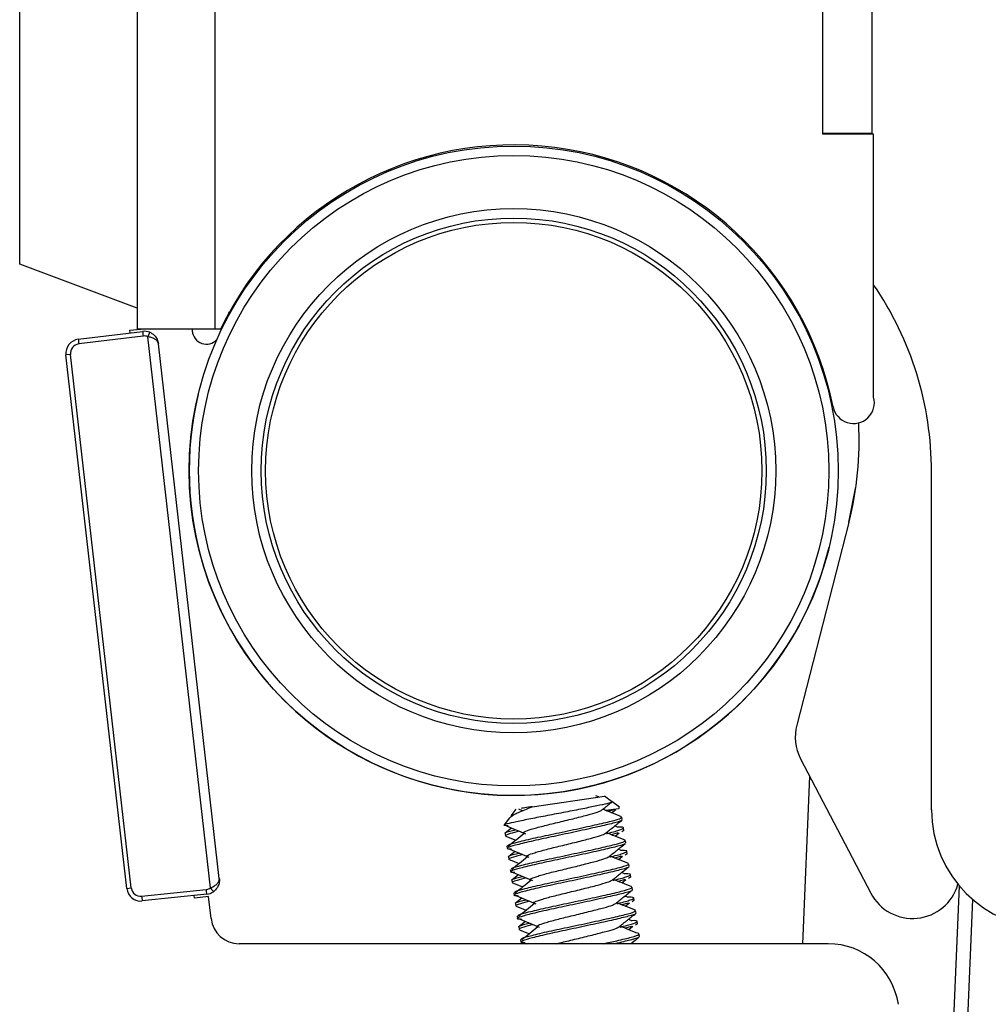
# Model space of a CAD drawing. Header units: inches. Extents: x 5 to 165, y 3 to 108.
# Tile 24 of 139: x 61.81 to 63.86, y 35.28 to 37.37. Entities that reach past the tile are written whole.
import ezdxf

# ---------------------------------------------------------------- set-up
doc = ezdxf.new("R2010")
doc.units = ezdxf.units.IN
doc.header["$LTSCALE"] = 10
doc.header["$MEASUREMENT"] = 0

msp = doc.modelspace()

# ---------------------------------------------------------------- linework, layer by layer
at = {"color": 7, "linetype": 'Continuous', "lineweight": 25}
for p, q in [((62.059108, 51.711265), (62.059108, 36.711265)), ((61.809966, 36.848409), (61.809966, 37.580453)), ((63.511608, 37.123766), (63.511608, 37.503766)), ((63.615608, 37.501266), (63.615608, 37.126266)), ((63.511608, 37.126266), (63.615608, 37.126266)), ((63.619108, 37.123766), (63.511608, 37.123766)), ((63.615608, 37.123766), (63.615608, 37.126266)), ((63.619108, 36.566838), (63.619108, 37.123766)), ((62.059108, 36.755258), (61.809966, 36.848409)), ((62.254017, 36.747396), (62.245158, 36.725567)), ((61.934207, 36.689661), (62.070429, 36.706387)), ((62.071301, 36.696422), (61.935079, 36.679696)), ((62.043267, 36.708591), (62.066738, 36.711265)), ((62.043889, 36.703129), (62.043267, 36.708591)), ((62.223108, 36.711265), (62.059108, 36.711265)), ((62.070602, 36.706408), (62.070426, 36.706387)), ((62.214303, 35.52811), (62.081344, 36.695069)), ((62.175405, 36.711265), (62.175676, 36.707273)), ((62.235238, 36.711265), (62.223108, 36.711265)), ((62.232884, 35.547858), (62.103892, 36.680007)), ((61.917645, 36.657581), (61.908056, 36.656489)), ((62.036777, 35.526719), (61.908056, 36.656489)), ((62.046366, 35.527812), (61.917645, 36.657581)), ((63.741708, 35.693265), (63.741708, 36.409265)), ((63.566625, 36.302231), (63.581558, 36.377285)), ((63.566566, 36.302002), (63.456139, 35.872808)), ((63.464342, 35.801605), (63.61293, 35.517036)), ((63.468858, 35.409765), (63.483889, 35.764169)), ((62.895632, 35.699777), (63.049027, 35.722275)), ((63.036718, 35.72047), (63.030815, 35.723103)), ((63.063984, 35.711145), (63.049027, 35.722275)), ((62.861039, 35.694703), (62.850684, 35.680789)), ((62.866908, 35.695197), (62.874384, 35.692085)), ((63.052753, 35.692501), (63.078272, 35.696243)), ((63.069938, 35.69386), (63.056449, 35.690001)), ((63.064013, 35.686962), (63.072684, 35.694287)), ((63.080737, 35.698677), (63.064338, 35.710881)), ((63.080156, 35.697897), (63.078272, 35.696243)), ((62.84731, 35.676256), (62.836298, 35.661458)), ((63.086642, 35.672547), (63.085877, 35.677765)), ((62.83585, 35.660688), (62.844585, 35.659958)), ((62.852233, 35.654828), (62.838802, 35.644144)), ((63.076613, 35.656525), (63.070487, 35.65923)), ((63.089558, 35.649549), (63.085527, 35.646773)), ((63.090005, 35.649614), (63.08924, 35.65483)), ((62.838259, 35.643287), (62.839024, 35.638069)), ((63.077194, 35.644389), (63.063705, 35.64053)), ((63.071269, 35.637491), (63.07994, 35.644816)), ((63.093897, 35.623076), (63.093132, 35.628294)), ((62.842151, 35.616751), (62.842912, 35.61156)), ((63.083868, 35.607055), (63.077742, 35.60976)), ((62.845514, 35.593816), (62.84628, 35.588599)), ((62.859488, 35.605358), (62.846058, 35.594673)), ((63.08445, 35.594918), (63.070961, 35.59106)), ((63.078524, 35.58802), (63.087195, 35.595345)), ((63.096814, 35.600078), (63.092783, 35.597302)), ((63.097261, 35.600144), (63.096496, 35.60536)), ((62.849406, 35.56728), (62.850168, 35.562089)), ((63.101153, 35.573606), (63.100388, 35.578823)), ((62.866744, 35.555887), (62.853313, 35.545202)), ((63.091705, 35.545447), (63.078217, 35.541589)), ((63.091124, 35.557584), (63.084998, 35.560289)), ((63.08578, 35.53855), (63.094451, 35.545875)), ((63.104069, 35.550607), (63.100039, 35.547831)), ((63.104517, 35.550673), (63.103752, 35.555889)), ((62.036777, 35.526719), (62.046366, 35.527812)), ((62.068328, 35.510186), (62.204821, 35.524532)), ((62.85277, 35.544346), (62.853535, 35.539128)), ((63.108409, 35.524135), (63.107644, 35.529353)), ((63.800351, 35.532384), (63.756619, 34.50126)), ((62.206213, 35.514626), (62.06972, 35.50028)), ((62.180243, 35.506369), (62.17962, 35.511831)), ((62.21005, 35.509765), (62.180243, 35.506369)), ((62.206213, 35.514626), (62.206386, 35.514644)), ((62.215381, 35.462973), (62.21005, 35.509765)), ((62.856662, 35.51781), (62.857423, 35.512619)), ((62.874, 35.506416), (62.860569, 35.495732)), ((63.09838, 35.508113), (63.092254, 35.510818)), ((63.111772, 35.501202), (63.111007, 35.506418)), ((63.792337, 34.635437), (63.829146, 35.503334)), ((62.860026, 35.494875), (62.860791, 35.489657)), ((63.098961, 35.495977), (63.085472, 35.492118)), ((63.093036, 35.489079), (63.101707, 35.496404)), ((63.111325, 35.501136), (63.107295, 35.49836)), ((62.863918, 35.468339), (62.864679, 35.463148)), ((63.105635, 35.458642), (63.099509, 35.461347)), ((63.115665, 35.474664), (63.114899, 35.479882)), ((62.867282, 35.445404), (62.868047, 35.440186)), ((62.881255, 35.456945), (62.867825, 35.446261)), ((63.106217, 35.446506), (63.092728, 35.442647)), ((63.100292, 35.439608), (63.108963, 35.446933)), ((63.118581, 35.451666), (63.11455, 35.44889)), ((63.119028, 35.451731), (63.118263, 35.456947)), ((63.12292, 35.425194), (63.122155, 35.430411)), ((63.523003, 35.409765), (62.274996, 35.409765)), ((62.871173, 35.418868), (62.871935, 35.413677)), ((62.877322, 35.412098), (62.882969, 35.409765)), ((63.111548, 35.409765), (63.106765, 35.411877))]:
    msp.add_line(p, q, dxfattribs=at)
at = {"color": 8, "linetype": 'Continuous', "lineweight": 25}
msp.add_line((62.223108, 37.728313), (62.223108, 36.711265), dxfattribs=at)
at = {"color": 7, "linetype": 'Continuous', "lineweight": 25}
for radius in [0.6875, 0.6675, 0.555, 0.535, 0.525792]:
    msp.add_circle((62.856608, 36.411265), radius, dxfattribs=at)
for centre, radius, start, end in [((62.856608, 36.411265), 0.69, 11.323403, 154.228538), ((63.041708, 36.409265), 0.7, 360, 34.42599), ((62.074085, 36.676611), 0.03, 67.647904, 97), ((62.142331, 36.707658), 0.071913, 181.012554, 188.988816), ((62.073738, 36.676571), 0.02, 67.647904, 97), ((62.159874, 36.665555), 0.083892, 152.45, 159.402096), ((62.205607, 36.709304), 0.03, 183.882197, 317.473343), ((61.937863, 36.659885), 0.03, 97, 186.5), ((61.937517, 36.659845), 0.02, 97, 186.5), ((62.006109, 36.690932), 0.071913, 181.012554, 188.988816), ((62.856608, 36.411265), 0.6875, 166.394602, 197.364483), ((63.576465, 36.555412), 0.044147, 191.323403, 15), ((62.893487, 36.475177), 0.695, 345.571411, 3.09158), ((62.856608, 36.411265), 0.6875, 197.364483, 346.394602), ((63.552985, 35.84789), 0.1, 165.571411, 207.571411), ((63.991708, 35.693265), 0.25, 180, 270), ((62.066584, 35.530115), 0.03, 186.5, 276), ((62.066238, 35.530076), 0.02, 186.5, 276), ((62.202731, 35.544422), 0.02, 276, 305.352096), ((62.276558, 35.529562), 0.071913, 184.011184, 191.987446), ((62.28418, 35.574532), 0.083892, 213.597904, 220.55), ((63.701574, 35.563321), 0.1, 207.571411, 343.926883), ((62.140065, 35.515216), 0.071913, 184.011184, 191.987446), ((62.203077, 35.544461), 0.03, 276, 305.352096), ((62.274996, 35.469765), 0.06, 186.5, 270), ((63.523003, 35.259765), 0.15, 8.343892, 90)]:
    msp.add_arc(centre, radius, start, end, dxfattribs=at)
for points, knots in [([(62.103892, 36.680007), (62.103888, 36.680041), (62.103883, 36.680089), (62.103871, 36.680184), (62.103853, 36.680315), (62.103815, 36.680559), (62.103738, 36.680976), (62.103562, 36.681712), (62.103115, 36.683031), (62.102253, 36.684656), (62.100192, 36.687323), (62.096167, 36.69051), (62.089193, 36.693538), (62.083804, 36.694589), (62.081344, 36.695069)], [0, 0, 0, 0, 0.00491345, 0.00684863, 0.01349991, 0.02373081, 0.04173955, 0.07354851, 0.13035297, 0.23566882, 0.31959837, 0.55417112, 0.79644935, 1, 1, 1, 1]), ([(62.085494, 36.704357), (62.087423, 36.703415), (62.091788, 36.701286), (62.097899, 36.695569), (62.10178, 36.688961), (62.103308, 36.683667), (62.103718, 36.681338), (62.103829, 36.680533), (62.103861, 36.680269), (62.103876, 36.680144), (62.103885, 36.680072), (62.103892, 36.680007)], [0, 0, 0, 0, 0.189914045, 0.42960217, 0.75529141, 0.912977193, 0.96736756, 0.987687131, 0.992875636, 0.993533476, 1, 1, 1, 1]), ([(63.063363, 35.710311), (63.063949, 35.710106), (63.065704, 35.709493), (63.055511, 35.706451), (63.034163, 35.701759), (63.003236, 35.695549), (62.966465, 35.688333), (62.927641, 35.681017), (62.891099, 35.674044), (62.861105, 35.667815), (62.839673, 35.662954), (62.837162, 35.661466), (62.83585, 35.660688)], [0, 0, 0, 0, 0.04992456, 0.14955274, 0.24917801, 0.34933596, 0.45372576, 0.55811546, 0.66237565, 0.77147008, 0.88062182, 1, 1, 1, 1]), ([(62.847705, 35.675962), (62.850041, 35.678193), (62.854963, 35.682893), (62.874478, 35.691399), (62.890242, 35.697643), (62.895632, 35.699777)], [0, 0, 0, 0, 0.37293923, 0.78561193, 1, 1, 1, 1]), ([(62.895632, 35.699777), (62.894631, 35.69963), (62.886856, 35.69849), (62.876983, 35.697042), (62.873804, 35.696576), (62.872501, 35.696385)], [0, 0, 0, 0, 0.08015277, 0.62306986, 1, 1, 1, 1]), ([(62.879379, 35.643407), (62.878938, 35.643464), (62.874557, 35.64403), (62.878449, 35.646719), (62.891942, 35.65175), (62.917279, 35.658903), (62.949158, 35.66643), (62.982862, 35.674671), (63.012843, 35.682359), (63.035762, 35.688578), (63.04093, 35.691555), (63.043545, 35.693063)], [0, 0, 0, 0, 0.01370699, 0.13633547, 0.25896396, 0.38485216, 0.50570166, 0.63048425, 0.75526683, 0.87611634, 1, 1, 1, 1]), ([(63.043577, 35.693013), (63.049443, 35.697701), (63.056318, 35.703197), (63.063207, 35.708682), (63.064218, 35.709488)], [0, 0, 0, 0, 0.85313218, 1, 1, 1, 1]), ([(63.085208, 35.678471), (63.078215, 35.68127), (63.064936, 35.686585), (63.051662, 35.691923), (63.045377, 35.69445)], [0, 0, 0, 0, 0.52659663, 1, 1, 1, 1]), ([(63.085462, 35.671558), (63.08556, 35.671497), (63.087035, 35.670585), (63.072025, 35.665944), (63.041166, 35.65859), (62.996765, 35.648775), (62.947915, 35.638315), (62.901463, 35.628651), (62.864693, 35.619824), (62.845774, 35.614201), (62.839811, 35.610952), (62.848166, 35.610629), (62.851841, 35.610487)], [0, 0, 0, 0, 0.00860148, 0.12885927, 0.24434642, 0.36355794, 0.48276946, 0.59825661, 0.7185144, 0.83568648, 0.92772106, 1, 1, 1, 1]), ([(62.844244, 35.617058), (62.844113, 35.617724), (62.843783, 35.619394), (62.864589, 35.625129), (62.900529, 35.633847), (62.947188, 35.643538), (62.99602, 35.653997), (63.040281, 35.663788), (63.071711, 35.671235), (63.086909, 35.676184), (63.084404, 35.677205), (63.083783, 35.677458)], [0, 0, 0, 0, 0.08217318, 0.20626235, 0.33361939, 0.45592417, 0.58217318, 0.70842219, 0.83072697, 0.95808401, 1, 1, 1, 1]), ([(63.050833, 35.643542), (63.0567, 35.648229), (63.068444, 35.657612), (63.080211, 35.666978), (63.086099, 35.671665)], [0, 0, 0, 0, 0.49957021, 1, 1, 1, 1]), ([(62.838836, 35.643372), (62.838638, 35.643411), (62.835453, 35.644043), (62.842378, 35.646572), (62.85632, 35.650208), (62.860669, 35.651343)], [0, 0, 0, 0, 0.043758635, 0.701737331, 1, 1, 1, 1]), ([(62.841044, 35.659452), (62.847837, 35.65665), (62.861421, 35.651048), (62.874901, 35.645425), (62.88164, 35.642614)], [0, 0, 0, 0, 0.50012881, 1, 1, 1, 1]), ([(63.053035, 35.643085), (63.053959, 35.643291), (63.068246, 35.646478), (63.083988, 35.651232), (63.09146, 35.65536), (63.087063, 35.656804), (63.076734, 35.656462), (63.07597, 35.656437)], [0, 0, 0, 0, 0.02232673, 0.3453612, 0.66010688, 0.97485256, 1, 1, 1, 1]), ([(62.868614, 35.648037), (62.861621, 35.646223), (62.844877, 35.641882), (62.836211, 35.638824), (62.839402, 35.638193), (62.839601, 35.638154)], [0, 0, 0, 0, 0.40207966, 0.96271514, 1, 1, 1, 1]), ([(62.839825, 35.637398), (62.846823, 35.634601), (62.853907, 35.63177), (62.860985, 35.628924), (62.861071, 35.628889)], [0, 0, 0, 0, 0.98776192, 1, 1, 1, 1]), ([(62.878776, 35.643301), (62.873085, 35.638673), (62.8618, 35.629497), (62.850595, 35.620336), (62.84504, 35.615795)], [0, 0, 0, 0, 0.50431837, 1, 1, 1, 1]), ([(62.886635, 35.593936), (62.886194, 35.593993), (62.881813, 35.594559), (62.885705, 35.597249), (62.899198, 35.602279), (62.924535, 35.609433), (62.956413, 35.616959), (62.990118, 35.6252), (63.020098, 35.632888), (63.043018, 35.639107), (63.048185, 35.642085), (63.050801, 35.643592)], [0, 0, 0, 0, 0.01370699, 0.13633547, 0.25896396, 0.38485216, 0.50570166, 0.63048425, 0.75526683, 0.87611634, 1, 1, 1, 1]), ([(63.092464, 35.629), (63.085471, 35.631799), (63.072192, 35.637115), (63.058917, 35.642452), (63.052633, 35.644979)], [0, 0, 0, 0, 0.52659663, 1, 1, 1, 1]), ([(62.848299, 35.609981), (62.855093, 35.607179), (62.868677, 35.601577), (62.882157, 35.595954), (62.888896, 35.593143)], [0, 0, 0, 0, 0.50012881, 1, 1, 1, 1]), ([(63.092717, 35.622087), (63.092816, 35.622026), (63.094291, 35.621114), (63.079281, 35.616473), (63.048422, 35.60912), (63.004021, 35.599304), (62.955171, 35.588844), (62.908719, 35.57918), (62.871949, 35.570353), (62.85303, 35.56473), (62.847067, 35.561481), (62.855422, 35.561158), (62.859097, 35.561016)], [0, 0, 0, 0, 0.00860148, 0.12885927, 0.24434642, 0.36355794, 0.48276946, 0.59825661, 0.7185144, 0.83568648, 0.92772106, 1, 1, 1, 1]), ([(62.8515, 35.567587), (62.851368, 35.568253), (62.851038, 35.569923), (62.871845, 35.575658), (62.907785, 35.584376), (62.954443, 35.594067), (63.003276, 35.604526), (63.047537, 35.614318), (63.078967, 35.621765), (63.094165, 35.626713), (63.091659, 35.627734), (63.091039, 35.627987)], [0, 0, 0, 0, 0.08217318, 0.20626235, 0.33361939, 0.45592417, 0.58217318, 0.70842219, 0.83072697, 0.95808401, 1, 1, 1, 1]), ([(63.058089, 35.594071), (63.063956, 35.598759), (63.075699, 35.608141), (63.087466, 35.617507), (63.093355, 35.622194)], [0, 0, 0, 0, 0.49957021, 1, 1, 1, 1]), ([(63.060291, 35.593614), (63.061214, 35.59382), (63.075502, 35.597007), (63.091244, 35.601761), (63.098715, 35.605889), (63.094319, 35.607333), (63.08399, 35.606992), (63.083226, 35.606966)], [0, 0, 0, 0, 0.02232673, 0.3453612, 0.66010688, 0.97485256, 1, 1, 1, 1]), ([(62.846092, 35.593901), (62.845893, 35.59394), (62.842709, 35.594572), (62.849633, 35.597101), (62.863576, 35.600738), (62.867925, 35.601872)], [0, 0, 0, 0, 0.04375864, 0.70173733, 1, 1, 1, 1]), ([(62.87587, 35.598566), (62.868877, 35.596753), (62.852133, 35.592411), (62.843467, 35.589353), (62.846658, 35.588723), (62.846857, 35.588683)], [0, 0, 0, 0, 0.40207966, 0.96271514, 1, 1, 1, 1]), ([(62.847081, 35.587927), (62.854078, 35.58513), (62.861163, 35.582299), (62.86824, 35.579453), (62.868327, 35.579419)], [0, 0, 0, 0, 0.98776192, 1, 1, 1, 1]), ([(62.886032, 35.59383), (62.880341, 35.589203), (62.869056, 35.580026), (62.85785, 35.570865), (62.852296, 35.566324)], [0, 0, 0, 0, 0.50431837, 1, 1, 1, 1]), ([(62.89389, 35.544465), (62.89345, 35.544522), (62.889068, 35.545089), (62.89296, 35.547778), (62.906453, 35.552809), (62.931791, 35.559962), (62.963669, 35.567488), (62.997373, 35.575729), (63.027354, 35.583417), (63.050274, 35.589636), (63.055441, 35.592614), (63.058057, 35.594121)], [0, 0, 0, 0, 0.01370699, 0.13633547, 0.25896396, 0.38485216, 0.50570166, 0.63048425, 0.75526683, 0.87611634, 1, 1, 1, 1]), ([(63.099719, 35.579529), (63.092727, 35.582328), (63.079448, 35.587644), (63.066173, 35.592982), (63.059889, 35.595508)], [0, 0, 0, 0, 0.52659663, 1, 1, 1, 1]), ([(63.099973, 35.572616), (63.100071, 35.572555), (63.101546, 35.571643), (63.086537, 35.567002), (63.055678, 35.559649), (63.011276, 35.549834), (62.962426, 35.539374), (62.915975, 35.52971), (62.879204, 35.520882), (62.860286, 35.51526), (62.854322, 35.51201), (62.862677, 35.511688), (62.866352, 35.511546)], [0, 0, 0, 0, 0.00860148, 0.12885927, 0.24434642, 0.36355794, 0.48276946, 0.59825661, 0.7185144, 0.83568648, 0.92772106, 1, 1, 1, 1]), ([(62.858755, 35.518117), (62.858624, 35.518782), (62.858294, 35.520453), (62.879101, 35.526187), (62.915041, 35.534905), (62.961699, 35.544596), (63.010532, 35.555055), (63.054792, 35.564847), (63.086223, 35.572294), (63.10142, 35.577243), (63.098915, 35.578264), (63.098295, 35.578516)], [0, 0, 0, 0, 0.08217318, 0.20626235, 0.33361939, 0.45592417, 0.58217318, 0.70842219, 0.83072697, 0.95808401, 1, 1, 1, 1]), ([(63.065344, 35.544601), (63.071211, 35.549288), (63.082955, 35.558671), (63.094722, 35.568036), (63.10061, 35.572723)], [0, 0, 0, 0, 0.49957021, 1, 1, 1, 1]), ([(62.214303, 35.52811), (62.216592, 35.529131), (62.221605, 35.531367), (62.227719, 35.535886), (62.230925, 35.539897), (62.232333, 35.542959), (62.232808, 35.544736), (62.232946, 35.546122), (62.232952, 35.546879), (62.232934, 35.547303), (62.232915, 35.547548), (62.232903, 35.54768), (62.232894, 35.547775), (62.232888, 35.547823), (62.232884, 35.547858)], [0, 0, 0, 0, 0.203550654, 0.445828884, 0.680401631, 0.764331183, 0.869647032, 0.926451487, 0.95826045, 0.97626919, 0.98650009, 0.993151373, 0.995086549, 1, 1, 1, 1]), ([(62.232884, 35.547858), (62.232892, 35.547792), (62.2329, 35.54772), (62.232913, 35.547596), (62.232941, 35.547331), (62.233014, 35.546522), (62.233138, 35.544159), (62.23284, 35.538658), (62.230545, 35.531346), (62.225877, 35.524401), (62.222103, 35.521344), (62.220435, 35.519993)], [0, 0, 0, 0, 0.006466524, 0.007124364, 0.012312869, 0.03263244, 0.087022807, 0.24470859, 0.57039783, 0.810085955, 1, 1, 1, 1]), ([(62.853348, 35.54443), (62.853149, 35.54447), (62.849964, 35.545101), (62.856889, 35.54763), (62.870832, 35.551267), (62.87518, 35.552401)], [0, 0, 0, 0, 0.04375864, 0.70173733, 1, 1, 1, 1]), ([(62.883126, 35.549095), (62.876133, 35.547282), (62.859388, 35.54294), (62.850722, 35.539882), (62.853914, 35.539252), (62.854113, 35.539213)], [0, 0, 0, 0, 0.40207966, 0.96271514, 1, 1, 1, 1]), ([(62.855555, 35.56051), (62.862349, 35.557708), (62.875933, 35.552106), (62.889413, 35.546483), (62.896151, 35.543672)], [0, 0, 0, 0, 0.50012881, 1, 1, 1, 1]), ([(63.106975, 35.530059), (63.099983, 35.532858), (63.086704, 35.538173), (63.073429, 35.543511), (63.067144, 35.546038)], [0, 0, 0, 0, 0.52659663, 1, 1, 1, 1]), ([(63.067546, 35.544143), (63.06847, 35.544349), (63.082757, 35.547536), (63.098499, 35.552291), (63.105971, 35.556419), (63.101575, 35.557862), (63.091245, 35.557521), (63.090481, 35.557496)], [0, 0, 0, 0, 0.02232673, 0.3453612, 0.66010688, 0.97485256, 1, 1, 1, 1]), ([(62.854336, 35.538456), (62.861334, 35.53566), (62.868419, 35.532828), (62.875496, 35.529983), (62.875583, 35.529948)], [0, 0, 0, 0, 0.98776192, 1, 1, 1, 1]), ([(62.893287, 35.54436), (62.887596, 35.539732), (62.876312, 35.530555), (62.865106, 35.521395), (62.859552, 35.516854)], [0, 0, 0, 0, 0.50431837, 1, 1, 1, 1]), ([(62.866011, 35.468646), (62.86588, 35.469311), (62.86555, 35.470982), (62.886356, 35.476717), (62.922296, 35.485434), (62.968955, 35.495125), (63.017788, 35.505584), (63.062048, 35.515376), (63.093478, 35.522823), (63.108676, 35.527772), (63.106171, 35.528793), (63.10555, 35.529046)], [0, 0, 0, 0, 0.08217318, 0.20626235, 0.33361939, 0.45592417, 0.58217318, 0.70842219, 0.83072697, 0.95808401, 1, 1, 1, 1]), ([(62.901146, 35.494995), (62.900706, 35.495052), (62.896324, 35.495618), (62.900216, 35.498307), (62.913709, 35.503338), (62.939046, 35.510491), (62.970925, 35.518017), (63.004629, 35.526259), (63.03461, 35.533946), (63.057529, 35.540165), (63.062697, 35.543143), (63.065312, 35.54465)], [0, 0, 0, 0, 0.01370699, 0.136335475, 0.258963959, 0.384852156, 0.505701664, 0.630484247, 0.75526683, 0.876116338, 1, 1, 1, 1]), ([(62.862811, 35.511039), (62.869605, 35.508238), (62.883188, 35.502635), (62.896669, 35.497012), (62.903407, 35.494202)], [0, 0, 0, 0, 0.500128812, 1, 1, 1, 1]), ([(63.107229, 35.523146), (63.107327, 35.523085), (63.108802, 35.522173), (63.093793, 35.517532), (63.062933, 35.510178), (63.018532, 35.500363), (62.969682, 35.489903), (62.923231, 35.480239), (62.88646, 35.471412), (62.867542, 35.465789), (62.861578, 35.462539), (62.869933, 35.462217), (62.873608, 35.462075)], [0, 0, 0, 0, 0.008601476, 0.128859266, 0.244346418, 0.363557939, 0.48276946, 0.598256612, 0.718514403, 0.835686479, 0.92772106, 1, 1, 1, 1]), ([(63.0726, 35.49513), (63.078467, 35.499817), (63.090211, 35.5092), (63.101978, 35.518566), (63.107866, 35.523253)], [0, 0, 0, 0, 0.499570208, 1, 1, 1, 1]), ([(63.074802, 35.494673), (63.075726, 35.494879), (63.090013, 35.498065), (63.105755, 35.50282), (63.113227, 35.506948), (63.108831, 35.508391), (63.098501, 35.50805), (63.097737, 35.508025)], [0, 0, 0, 0, 0.02232673, 0.3453612, 0.66010688, 0.97485256, 1, 1, 1, 1]), ([(62.860603, 35.49496), (62.860405, 35.494999), (62.85722, 35.49563), (62.864145, 35.498159), (62.878087, 35.501796), (62.882436, 35.50293)], [0, 0, 0, 0, 0.043758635, 0.701737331, 1, 1, 1, 1]), ([(62.890382, 35.499625), (62.883388, 35.497811), (62.866644, 35.493469), (62.857978, 35.490411), (62.861169, 35.489781), (62.861368, 35.489742)], [0, 0, 0, 0, 0.40207966, 0.96271514, 1, 1, 1, 1]), ([(62.861592, 35.488986), (62.86859, 35.486189), (62.875674, 35.483358), (62.882752, 35.480512), (62.882838, 35.480477)], [0, 0, 0, 0, 0.98776192, 1, 1, 1, 1]), ([(62.900543, 35.494889), (62.894852, 35.490261), (62.883567, 35.481085), (62.872362, 35.471924), (62.866808, 35.467383)], [0, 0, 0, 0, 0.50431837, 1, 1, 1, 1]), ([(62.908402, 35.445524), (62.907961, 35.445581), (62.90358, 35.446147), (62.907472, 35.448837), (62.920965, 35.453867), (62.946302, 35.46102), (62.978181, 35.468547), (63.011885, 35.476788), (63.041866, 35.484476), (63.064785, 35.490695), (63.069952, 35.493672), (63.072568, 35.49518)], [0, 0, 0, 0, 0.01370699, 0.136335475, 0.258963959, 0.384852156, 0.505701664, 0.630484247, 0.75526683, 0.876116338, 1, 1, 1, 1]), ([(63.114231, 35.480588), (63.107238, 35.483387), (63.093959, 35.488702), (63.080684, 35.49404), (63.0744, 35.496567)], [0, 0, 0, 0, 0.526596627, 1, 1, 1, 1]), ([(62.870067, 35.461569), (62.87686, 35.458767), (62.890444, 35.453165), (62.903924, 35.447542), (62.910663, 35.444731)], [0, 0, 0, 0, 0.50012881, 1, 1, 1, 1]), ([(63.114484, 35.473675), (63.114583, 35.473614), (63.116058, 35.472702), (63.101048, 35.468061), (63.070189, 35.460707), (63.025788, 35.450892), (62.976938, 35.440432), (62.930486, 35.430768), (62.893716, 35.421941), (62.874797, 35.416318), (62.868834, 35.413069), (62.877189, 35.412746), (62.880864, 35.412604)], [0, 0, 0, 0, 0.00860148, 0.12885927, 0.24434642, 0.36355794, 0.48276946, 0.59825661, 0.7185144, 0.83568648, 0.92772106, 1, 1, 1, 1]), ([(62.873267, 35.419175), (62.873135, 35.419841), (62.872806, 35.421511), (62.893612, 35.427246), (62.929552, 35.435964), (62.976211, 35.445655), (63.025043, 35.456114), (63.069304, 35.465905), (63.100734, 35.473352), (63.115932, 35.478301), (63.113426, 35.479322), (63.112806, 35.479575)], [0, 0, 0, 0, 0.08217318, 0.20626235, 0.33361939, 0.45592417, 0.58217318, 0.70842219, 0.83072697, 0.95808401, 1, 1, 1, 1]), ([(63.079856, 35.445659), (63.085723, 35.450346), (63.097466, 35.459729), (63.109233, 35.469095), (63.115122, 35.473782)], [0, 0, 0, 0, 0.49957021, 1, 1, 1, 1]), ([(62.867859, 35.445489), (62.86766, 35.445528), (62.864476, 35.44616), (62.871401, 35.448689), (62.885343, 35.452325), (62.889692, 35.45346)], [0, 0, 0, 0, 0.04375864, 0.70173733, 1, 1, 1, 1]), ([(62.897637, 35.450154), (62.890644, 35.44834), (62.8739, 35.443999), (62.865234, 35.440941), (62.868425, 35.44031), (62.868624, 35.440271)], [0, 0, 0, 0, 0.40207966, 0.96271514, 1, 1, 1, 1]), ([(62.907799, 35.445418), (62.902108, 35.44079), (62.890823, 35.431614), (62.879618, 35.422453), (62.874063, 35.417912)], [0, 0, 0, 0, 0.50431837, 1, 1, 1, 1]), ([(62.948094, 35.409765), (62.950328, 35.410405), (62.960305, 35.413261), (62.985857, 35.419128), (63.019026, 35.427303), (63.049151, 35.435009), (63.072033, 35.441223), (63.077206, 35.444201), (63.079824, 35.445709)], [0, 0, 0, 0, 0.05366143, 0.23957535, 0.43153989, 0.62350443, 0.80941836, 1, 1, 1, 1]), ([(63.121487, 35.431117), (63.114494, 35.433916), (63.101215, 35.439232), (63.08794, 35.444569), (63.081656, 35.447096)], [0, 0, 0, 0, 0.52659663, 1, 1, 1, 1]), ([(63.082058, 35.445202), (63.082981, 35.445408), (63.097269, 35.448595), (63.113011, 35.453349), (63.120482, 35.457477), (63.116086, 35.458921), (63.105757, 35.458579), (63.104993, 35.458554)], [0, 0, 0, 0, 0.02232673, 0.3453612, 0.66010688, 0.97485256, 1, 1, 1, 1]), ([(62.868848, 35.439515), (62.875846, 35.436718), (62.88293, 35.433887), (62.890007, 35.431041), (62.890094, 35.431006)], [0, 0, 0, 0, 0.98776192, 1, 1, 1, 1]), ([(63.046109, 35.409765), (63.056112, 35.411966), (63.080727, 35.417381), (63.107786, 35.423847), (63.123202, 35.428833), (63.120685, 35.429852), (63.120062, 35.430104)], [0, 0, 0, 0, 0.22308603, 0.54896916, 0.88831414, 1, 1, 1, 1]), ([(63.12174, 35.424204), (63.121839, 35.424143), (63.123323, 35.423233), (63.107598, 35.418466), (63.088064, 35.413675), (63.072146, 35.410152), (63.070394, 35.409765)], [0, 0, 0, 0, 0.03325822, 0.4982435, 0.94478277, 1, 1, 1, 1]), ([(63.104115, 35.409765), (63.104316, 35.409925), (63.110396, 35.41478), (63.116487, 35.419625), (63.122378, 35.424311)], [0, 0, 0, 0, 0.03305087, 1, 1, 1, 1])]:
    msp.add_open_spline(points, degree=3, knots=knots, dxfattribs=at)

doc.saveas('drawing.dxf')
